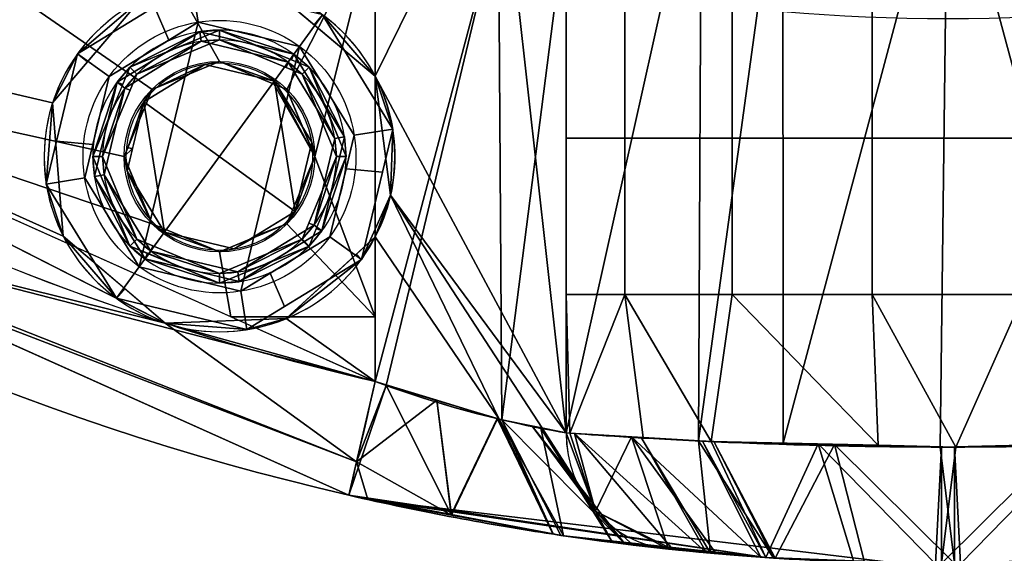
# Model space of a CAD drawing. Header units: millimetres. Extents: x -115 to 115, y -168 to 68.
# Tile 21 of 182: x -24 to 1, y -68 to -54. Entities that reach past the tile are written whole.
import ezdxf

# ---------------------------------------------------------------- set-up
doc = ezdxf.new("R2010")
doc.units = ezdxf.units.MM
doc.layers.add('100', color=7, linetype='Continuous', true_color=0xffffff)

msp = doc.modelspace()

# ---------------------------------------------------------------- linework, layer by layer
at = {"layer": '100', "color": 163, "linetype": 'Continuous'}
for p, q in [((-14.697, -55.475, 97), (-14.697, -49.039, 97)), ((-9.798, -49.039, 101), (-9.798, -64.637, 101)), ((-14.697, -51.356, 81), (-14.697, -63.317, 81)), ((-9.798, -64.637, 77), (-9.798, -51.356, 77)), ((-14.697, -63.317, 97), (-14.697, -59.603, 97))]:
    msp.add_line(p, q, dxfattribs=at)
at = {"layer": '100', "color": 163, "linetype": 'Continuous', "extrusion": (0, 0, -1)}
for centre, radius in [((18.696, -57.539, -102), 4.5), ((18.696, -57.539, -97), 3.25), ((18.696, -57.539, -89), 3.25), ((18.696, -57.539, -89), 3), ((18.696, -57.539, -97), 3), ((18.696, -57.539, -81), 2.4)]:
    msp.add_circle(centre, radius, dxfattribs=at)
at = {"layer": '100', "color": 163, "linetype": 'Continuous'}
for centre, radius in [((-18.696, -57.539, 103), 3.5), ((-18.696, -57.539, 81), 2.446), ((-18.696, -57.539, 81.046), 2.446)]:
    msp.add_circle(centre, radius, dxfattribs=at)
at = {"layer": '100', "color": 163, "linetype": 'Continuous', "extrusion": (0, 0, -1)}
for centre, radius, start, end in [((0, 0, -94), 68, 283.06797, 256.93203), ((0, 0, -81), 65, 283.06797, 256.93203), ((0, -4, 10), 50, 250.5023, 289.4977)]:
    msp.add_arc(centre, radius, start, end, dxfattribs=at)
at = {"layer": '100', "color": 163, "linetype": 'Continuous'}
for centre, radius, start, end in [((0, 0, 84), 68, 283.06797, 256.93203), ((0, 0, 97), 65, 216, 252), ((-18.696, -57.539, 97), 4.5, 27.3052, 252), ((-18.696, -57.539, 97), 4.5, 252, 332.6948), ((0, 0, 97), 65, 252, 256.93203)]:
    msp.add_arc(centre, radius, start, end, dxfattribs=at)
at = {"layer": '100', "color": 163, "linetype": 'Continuous', "extrusion": (0.974103, -0.226107, 0)}
for centre, start, end in [((-65, 84), 180, 270), ((-65, 94), 90, 180)]:
    msp.add_arc(centre, 3, start, end, dxfattribs=at)
at = {"layer": '100', "color": 163, "linetype": 'Continuous', "extrusion": (-0.199955, 0.021217, 0.979575)}
msp.add_arc((65, 15.604, 76.015), 3, 275.9341, 360, dxfattribs=at)
at = {"layer": '100', "color": 163, "linetype": 'Continuous', "extrusion": (0.199955, -0.021217, 0.979575)}
msp.add_arc((-65, 20.188, 98.349), 3, 95.9341, 180, dxfattribs=at)
at = {"layer": '100', "color": 163, "linetype": 'Continuous'}
msp.add_open_spline([(-14.697, -55.475, 97), (-14.533, -55.792, 97), (-14.281, -56.467, 97.013), (-14.151, -57.539, 97.032), (-14.281, -58.611, 97.013), (-14.533, -59.285, 97), (-14.697, -59.603, 97)], degree=3, dxfattribs=at)
for points, knots in [([(-14.697, -63.317, 97), (-13.592, -63.727, 97), (-12.484, -64.052, 97.37), (-10.677, -64.489, 98.811), (-10.034, -64.597, 99.845), (-9.798, -64.637, 101)], [0, 0, 0, 0, 0.5, 0.5, 1, 1, 1, 1]), ([(-9.798, -64.637, 77), (-10.034, -64.597, 78.154), (-10.678, -64.489, 79.19), (-12.479, -64.053, 80.627), (-13.593, -63.727, 81), (-14.697, -63.317, 81)], [0, 0, 0, 0, 0.5, 0.5, 1, 1, 1, 1]), ([(9.798, -64.637, 77), (9.337, -64.671, 74.742), (8.106, -64.764, 72.709), (4.544, -64.934, 69.8), (2.298, -65, 69), (-2.297, -65, 69), (-4.549, -64.934, 69.804), (-8.1, -64.764, 72.704), (-9.337, -64.671, 74.742), (-9.798, -64.637, 77)], [0, 0, 0, 0, 0.25, 0.25, 0.5, 0.5, 0.75, 0.75, 1, 1, 1, 1]), ([(-9.798, -64.637, 101), (-9.337, -64.671, 103.258), (-8.106, -64.764, 105.291), (-4.544, -64.934, 108.2), (-2.298, -65, 109), (2.297, -65, 109), (4.549, -64.934, 108.196), (8.1, -64.764, 105.296), (9.337, -64.671, 103.258), (9.798, -64.637, 101)], [0, 0, 0, 0, 0.25, 0.25, 0.5, 0.5, 0.75, 0.75, 1, 1, 1, 1]), ([(-15.375, -66.239, 84), (-13.516, -66.671, 84), (-11.676, -67.007, 83.407), (-8.671, -67.462, 81.127), (-7.574, -67.578, 79.47), (-7.175, -67.62, 77.6)], [0, 0, 0, 0, 0.5, 0.5, 1, 1, 1, 1]), ([(-7.175, -67.62, 100.4), (-7.574, -67.578, 98.533), (-8.67, -67.462, 96.874), (-11.669, -67.008, 94.597), (-13.518, -66.67, 94), (-15.375, -66.239, 94)], [0, 0, 0, 0, 0.5, 0.5, 1, 1, 1, 1]), ([(7.175, -67.62, 100.4), (6.829, -67.657, 102.022), (5.885, -67.758, 103.463), (3.272, -67.934, 105.464), (1.639, -68, 106.002), (-1.654, -68, 105.998), (-3.278, -67.934, 105.462), (-5.895, -67.757, 103.452), (-6.829, -67.657, 102.022), (-7.175, -67.62, 100.4)], [0, 0, 0, 0, 0.25, 0.25, 0.5, 0.5, 0.75, 0.75, 1, 1, 1, 1]), ([(-7.175, -67.62, 77.6), (-6.829, -67.657, 75.978), (-5.885, -67.758, 74.537), (-3.272, -67.934, 72.536), (-1.639, -68, 71.998), (1.654, -68, 72.002), (3.278, -67.934, 72.538), (5.895, -67.757, 74.548), (6.829, -67.657, 75.978), (7.175, -67.62, 77.6)], [0, 0, 0, 0, 0.25, 0.25, 0.5, 0.5, 0.75, 0.75, 1, 1, 1, 1])]:
    msp.add_open_spline(points, degree=3, knots=knots, dxfattribs=at)
for points in [[(-38.206, -52.586, 97), (-22.978, -56.157, 97), (-20.751, -53.536, 97), (-34.047, -38.004, 97)], [(-33.821, -46.55, 81), (-23.517, -46.55, 81), (-18.696, -55.093, 81), (-20.425, -55.81, 81)], [(-20.425, -55.81, 81), (-21.141, -57.539, 81), (-33.821, -54.723, 81), (-33.821, -46.55, 81)], [(-16.966, -55.81, 81), (-18.696, -55.093, 81), (-23.517, -46.55, 81), (-14.697, -51.356, 81)], [(-17.323, -53.253, 97), (-14.697, -55.475, 97), (-14.697, -49.039, 97)], [(-9.798, -64.637, 101), (-11.535, -49.039, 98.127), (-14.697, -55.475, 97)], [(-11.535, -49.039, 98.127), (-14.697, -49.039, 97), (-14.697, -55.475, 97)], [(-9.798, -64.637, 101), (-9.798, -49.039, 101), (-11.535, -49.039, 98.127)], [(-6.325, -49.039, 106.746), (-9.798, -49.039, 101), (-9.798, -64.637, 101)], [(-9.798, -64.637, 101), (-6.405, -64.845, 106.679), (-6.325, -49.039, 106.746)], [(-4.235, -49.039, 107.491), (-6.325, -49.039, 106.746), (-6.405, -64.845, 106.679)], [(-6.405, -64.845, 106.679), (-4.227, -64.899, 107.493), (-4.235, -49.039, 107.491)], [(0, -49.039, 109), (-4.235, -49.039, 107.491), (-4.227, -64.899, 107.493)], [(-4.227, -64.899, 107.493), (-0.201, -65, 108.998), (0, -49.039, 109)], [(0, -49.039, 109), (-0.201, -65, 108.998), (4.264, -64.901, 107.536)], [(4.264, -64.901, 107.536), (4.235, -49.039, 107.491), (0, -49.039, 109)], [(-16.25, -57.539, 81), (-16.966, -55.81, 81), (-14.697, -51.356, 81)], [(-14.697, -51.356, 81), (-14.697, -61.651, 81), (-16.25, -57.539, 81)], [(-11.535, -51.356, 79.873), (-14.415, -63.42, 80.992), (-14.697, -63.317, 81)], [(-14.697, -63.317, 81), (-14.697, -51.356, 81), (-11.535, -51.356, 79.873)], [(-11.535, -51.356, 79.873), (-11.448, -64.302, 79.801), (-14.415, -63.42, 80.992)], [(-11.448, -64.302, 79.801), (-11.535, -51.356, 79.873), (-9.798, -51.356, 77)], [(-9.798, -51.356, 77), (-9.798, -64.637, 77), (-11.448, -64.302, 79.801)], [(-38.206, -52.586, 97), (-20.086, -61.819, 97), (-22.703, -59.586, 97)], [(-22.703, -59.586, 97), (-22.978, -56.157, 97), (-38.206, -52.586, 97)], [(-8.295, -53.054, 73.415), (-8.295, -57.068, 73.415), (-9.798, -57.068, 77), (-9.798, -53.054, 77)], [(-5.538, -53.054, 70.673), (-5.538, -57.068, 70.673), (-8.295, -57.068, 73.415), (-8.295, -53.054, 73.415)], [(-1.944, -53.054, 69.191), (-1.944, -57.068, 69.191), (-5.538, -57.068, 70.673), (-5.538, -53.054, 70.673)], [(1.944, -53.054, 69.191), (1.944, -57.068, 69.191), (-1.944, -57.068, 69.191), (-1.944, -53.054, 69.191)], [(-22.336, -54.894, 102), (-19.399, -53.094, 102), (-20.751, -53.536, 97)], [(-19.399, -53.094, 102), (-20.367, -53.687, 102), (-19.996, -54.543, 103), (-19.243, -54.082, 103)], [(-19.243, -54.082, 103), (-16.638, -54.707, 103), (-16.05, -53.898, 102), (-19.399, -53.094, 102)], [(-16.05, -53.898, 102), (-16.263, -54.15, 97), (-17.323, -53.253, 97)], [(-20.751, -53.536, 97), (-22.086, -55.107, 97), (-22.336, -54.894, 102)], [(-21.527, -55.482, 103), (-19.996, -54.543, 103), (-20.367, -53.687, 102), (-22.336, -54.894, 102)], [(-14.251, -56.835, 102), (-16.05, -53.898, 102), (-16.638, -54.707, 103), (-15.239, -56.991, 103)], [(-14.697, -55.475, 97), (-16.263, -54.15, 97), (-16.05, -53.898, 102)], [(-16.05, -53.898, 102), (-14.251, -56.835, 102), (-14.697, -55.475, 97)], [(-19.243, -54.082, 103), (-21.527, -55.482, 103), (-22.152, -58.086, 103), (-20.753, -60.37, 103)], [(-20.994, -55.241, 89), (-18.696, -54.289, 89), (-19.204, -54.329, 97)], [(-20.817, -55.418, 89), (-18.696, -54.539, 89), (-18.696, -54.289, 89), (-20.994, -55.241, 89)], [(-20.753, -60.37, 103), (-16.638, -54.707, 103), (-19.243, -54.082, 103)], [(-16.785, -54.91, 97), (-19.204, -54.329, 97), (-18.696, -54.289, 89)], [(-18.696, -54.289, 89), (-16.846, -55.055, 89), (-16.785, -54.91, 97)], [(-16.397, -55.241, 89), (-18.696, -54.289, 89), (-18.696, -54.539, 89), (-16.574, -55.418, 89)], [(-19.204, -54.329, 97), (-21.325, -55.629, 97), (-20.994, -55.241, 89)], [(-21.325, -55.629, 97), (-19.204, -54.329, 97), (-19.165, -54.576, 97), (-21.123, -55.776, 97)], [(-20.817, -55.418, 89), (-21.123, -55.776, 97), (-19.165, -54.576, 97)], [(-19.165, -54.576, 97), (-18.696, -54.539, 89), (-20.817, -55.418, 89)], [(-16.932, -55.112, 97), (-19.165, -54.576, 97), (-19.204, -54.329, 97), (-16.785, -54.91, 97)], [(-18.696, -54.539, 89), (-19.165, -54.576, 97), (-16.932, -55.112, 97)], [(-16.932, -55.112, 97), (-16.988, -55.246, 89), (-18.696, -54.539, 89)], [(-33.821, -54.723, 81), (-21.141, -57.539, 81), (-20.425, -59.268, 81)], [(-20.425, -59.268, 81), (-18.696, -59.984, 81), (-18.405, -61.651, 81), (-33.821, -54.723, 81)], [(-16.638, -54.707, 103), (-20.753, -60.37, 103), (-18.148, -60.996, 103)], [(-18.148, -60.996, 103), (-15.864, -59.596, 103), (-15.239, -56.991, 103), (-16.638, -54.707, 103)], [(-23.14, -58.243, 102), (-22.336, -54.894, 102), (-22.978, -56.157, 97)], [(-22.336, -54.894, 102), (-22.086, -55.107, 97), (-22.978, -56.157, 97)], [(-22.336, -54.894, 102), (-22.875, -57.14, 102), (-21.946, -57.228, 103), (-21.527, -55.482, 103)], [(-16.785, -54.91, 97), (-15.486, -57.031, 97), (-15.732, -57.07, 97), (-16.932, -55.112, 97)], [(-16.785, -54.91, 97), (-16.846, -55.055, 89), (-16.397, -55.241, 89)], [(-15.486, -57.031, 97), (-16.785, -54.91, 97), (-16.397, -55.241, 89)], [(-20.994, -55.241, 89), (-21.946, -57.539, 89), (-21.696, -57.539, 89), (-20.817, -55.418, 89)], [(-21.325, -55.629, 97), (-21.179, -55.689, 89), (-20.994, -55.241, 89)], [(-19.071, -55.168, 81), (-20.637, -56.128, 81), (-20.425, -55.81, 81.046)], [(-16.754, -58.95, 81), (-20.637, -56.128, 81), (-19.071, -55.168, 81), (-17.285, -55.597, 81)], [(-20.425, -55.81, 81.046), (-18.696, -55.093, 81.046), (-19.071, -55.168, 81)], [(-18.696, -55.093, 81.046), (-19.383, -55.378, 81.046), (-19.383, -55.378, 81), (-18.696, -55.093, 81)], [(-17.285, -55.597, 81), (-19.071, -55.168, 81), (-18.696, -55.093, 81.046)], [(-18.696, -55.093, 81.046), (-17.303, -55.67, 81.046), (-17.285, -55.597, 81)], [(-16.966, -55.81, 81.046), (-18.696, -55.093, 81.046), (-18.696, -55.093, 81), (-16.966, -55.81, 81)], [(-16.574, -55.418, 89), (-16.988, -55.246, 89), (-16.932, -55.112, 97)], [(-16.574, -55.418, 89), (-16.932, -55.112, 97), (-15.732, -57.07, 97)], [(-16.574, -55.418, 89), (-15.696, -57.539, 89), (-15.446, -57.539, 89), (-16.397, -55.241, 89)], [(-16.397, -55.241, 89), (-15.446, -57.539, 89), (-15.486, -57.031, 97)], [(-20.817, -55.418, 89), (-20.988, -55.831, 89), (-21.123, -55.776, 97)], [(-20.425, -55.81, 81), (-19.383, -55.378, 81), (-19.383, -55.378, 81.046), (-20.425, -55.81, 81.046)], [(-15.732, -57.07, 97), (-15.696, -57.539, 89), (-16.574, -55.418, 89)], [(-14.303, -58.525, 97.016), (-14.697, -55.475, 97), (-14.251, -56.835, 102)], [(-14.697, -55.475, 97), (-14.303, -58.525, 97.016), (-9.798, -64.637, 101)], [(-21.325, -55.629, 97), (-21.906, -58.047, 97), (-21.946, -57.539, 89)], [(-21.946, -57.539, 89), (-21.179, -55.689, 89), (-21.325, -55.629, 97)], [(-21.123, -55.776, 97), (-21.659, -58.008, 97), (-21.906, -58.047, 97), (-21.325, -55.629, 97)], [(-21.123, -55.776, 97), (-20.988, -55.831, 89), (-21.696, -57.539, 89)], [(-21.696, -57.539, 89), (-21.659, -58.008, 97), (-21.123, -55.776, 97)], [(-20.425, -55.81, 81.046), (-21.141, -57.539, 81.046), (-21.141, -57.539, 81), (-20.425, -55.81, 81)], [(-21.049, -57.316, 81.046), (-20.425, -55.81, 81.046), (-20.637, -56.128, 81)], [(-16.25, -57.539, 81.046), (-17.285, -55.597, 81), (-17.303, -55.67, 81.046)], [(-17.303, -55.67, 81.046), (-16.966, -55.81, 81.046), (-16.25, -57.539, 81.046)], [(-16.325, -57.163, 81), (-17.285, -55.597, 81), (-16.25, -57.539, 81.046)], [(-17.285, -55.597, 81), (-16.325, -57.163, 81), (-16.754, -58.95, 81)], [(-16.966, -55.81, 81), (-16.535, -56.852, 81), (-16.535, -56.852, 81.046), (-16.966, -55.81, 81.046)], [(-32.506, -58.725, 81.879), (-31.07, -55.959, 81), (-14.697, -63.317, 81)], [(-20.086, -61.819, 97), (-31.133, -56.19, 97), (-32.506, -58.725, 96.121)], [(-22.978, -56.157, 97), (-22.703, -59.586, 97), (-23.14, -58.243, 102)], [(-20.106, -59.481, 81), (-21.066, -57.914, 81), (-20.637, -56.128, 81)], [(-20.637, -56.128, 81), (-20.925, -57.326, 81), (-21.049, -57.316, 81.046)], [(-20.637, -56.128, 81), (-16.754, -58.95, 81), (-18.32, -59.909, 81), (-20.106, -59.481, 81)], [(-16.25, -57.539, 81.046), (-16.535, -56.852, 81.046), (-16.535, -56.852, 81), (-16.25, -57.539, 81)], [(-15.239, -56.991, 103), (-15.445, -57.85, 103), (-14.516, -57.938, 102), (-14.251, -56.835, 102)], [(-14.251, -56.835, 102), (-15.055, -60.184, 102), (-14.303, -58.525, 97.016)], [(-16.268, -59.302, 97), (-15.732, -57.07, 97), (-15.486, -57.031, 97), (-16.066, -59.449, 97)], [(-15.696, -57.539, 89), (-15.732, -57.07, 97), (-16.268, -59.302, 97)], [(-16.066, -59.449, 97), (-15.486, -57.031, 97), (-15.446, -57.539, 89)], [(-8.295, -57.068, 73.415), (-8.295, -61.083, 73.415), (-9.798, -61.083, 77), (-9.798, -57.068, 77)], [(-5.538, -57.068, 70.673), (-5.538, -61.083, 70.673), (-8.295, -61.083, 73.415), (-8.295, -57.068, 73.415)], [(-1.944, -57.068, 69.191), (-1.944, -61.083, 69.191), (-5.538, -61.083, 70.673), (-5.538, -57.068, 70.673)], [(1.944, -57.068, 69.191), (1.944, -61.083, 69.191), (-1.944, -61.083, 69.191), (-1.944, -57.068, 69.191)], [(-22.152, -58.086, 103), (-21.946, -57.228, 103), (-22.875, -57.14, 102), (-23.14, -58.243, 102)], [(-21.141, -57.539, 81.046), (-21.049, -57.316, 81.046), (-20.925, -57.326, 81)], [(-21.141, -57.539, 81.046), (-20.925, -57.326, 81), (-21.066, -57.914, 81)], [(-16.25, -57.539, 81.046), (-16.754, -58.95, 81), (-16.325, -57.163, 81)], [(-20.994, -59.837, 89), (-21.946, -57.539, 89), (-21.906, -58.047, 97)], [(-20.817, -59.66, 89), (-21.696, -57.539, 89), (-21.946, -57.539, 89), (-20.994, -59.837, 89)], [(-21.659, -58.008, 97), (-21.696, -57.539, 89), (-20.817, -59.66, 89)], [(-21.066, -57.914, 81), (-20.425, -59.268, 81.046), (-21.141, -57.539, 81.046)], [(-21.141, -57.539, 81.046), (-20.856, -58.226, 81.046), (-20.856, -58.226, 81), (-21.141, -57.539, 81)], [(-16.754, -58.95, 81), (-16.25, -57.539, 81.046), (-16.966, -59.268, 81.046)], [(-16.966, -59.268, 81), (-16.25, -57.539, 81), (-14.697, -61.651, 81)], [(-16.25, -57.539, 81), (-16.966, -59.268, 81), (-16.966, -59.268, 81.046), (-16.25, -57.539, 81.046)], [(-16.397, -59.837, 89), (-15.446, -57.539, 89), (-15.696, -57.539, 89), (-16.574, -59.66, 89)], [(-16.268, -59.302, 97), (-16.403, -59.247, 89), (-15.696, -57.539, 89)], [(-15.446, -57.539, 89), (-16.212, -59.389, 89), (-16.066, -59.449, 97)], [(-15.055, -60.184, 102), (-14.516, -57.938, 102), (-15.445, -57.85, 103), (-15.864, -59.596, 103)], [(-23.14, -58.243, 102), (-21.341, -61.179, 102), (-20.753, -60.37, 103), (-22.152, -58.086, 103)], [(-20.606, -60.168, 97), (-21.906, -58.047, 97), (-21.659, -58.008, 97), (-20.459, -59.966, 97)], [(-21.906, -58.047, 97), (-20.606, -60.168, 97), (-20.994, -59.837, 89)], [(-20.817, -59.66, 89), (-20.459, -59.966, 97), (-21.659, -58.008, 97)], [(-20.425, -59.268, 81.046), (-21.066, -57.914, 81), (-20.106, -59.481, 81)], [(-21.341, -61.179, 102), (-23.14, -58.243, 102), (-22.703, -59.586, 97)], [(-20.425, -59.268, 81), (-20.856, -58.226, 81), (-20.856, -58.226, 81.046), (-20.425, -59.268, 81.046)], [(-32.504, -58.542, 84), (-32.506, -58.725, 81.879), (-15.177, -65.383, 81.879)], [(-15.177, -65.383, 96.121), (-32.506, -58.725, 96.121), (-32.504, -58.542, 94)], [(-15.177, -65.383, 81.879), (-15.375, -66.239, 84), (-32.504, -58.542, 84)], [(-32.504, -58.542, 94), (-15.375, -66.239, 94), (-15.177, -65.383, 96.121)], [(-14.697, -59.603, 97), (-14.303, -58.525, 97.016), (-15.055, -60.184, 102)], [(-11.515, -64.286, 98.143), (-14.303, -58.525, 97.016), (-14.697, -59.603, 97)], [(-11.515, -64.286, 98.143), (-10.41, -64.526, 99.426), (-14.303, -58.525, 97.016)], [(-10.41, -64.526, 99.426), (-9.798, -64.637, 101), (-14.303, -58.525, 97.016)], [(-14.697, -63.317, 81), (-15.177, -65.383, 81.879), (-32.506, -58.725, 81.879)], [(-32.506, -58.725, 96.121), (-15.177, -65.383, 96.121), (-20.086, -61.819, 97)], [(-16.966, -59.268, 81.046), (-17.804, -59.593, 81), (-16.754, -58.95, 81)], [(-20.106, -59.481, 81), (-18.696, -59.984, 81.046), (-20.425, -59.268, 81.046)], [(-18.696, -59.984, 81), (-20.425, -59.268, 81), (-20.425, -59.268, 81.046), (-18.696, -59.984, 81.046)], [(-14.697, -61.651, 81), (-18.405, -61.651, 81), (-18.696, -59.984, 81), (-16.966, -59.268, 81)], [(-16.574, -59.66, 89), (-16.268, -59.302, 97), (-18.226, -60.502, 97)], [(-16.066, -59.449, 97), (-18.187, -60.749, 97), (-18.226, -60.502, 97), (-16.268, -59.302, 97)], [(-16.966, -59.268, 81), (-18.008, -59.7, 81), (-18.008, -59.7, 81.046), (-16.966, -59.268, 81.046)], [(-16.966, -59.268, 81.046), (-17.772, -59.602, 81.046), (-17.804, -59.593, 81)], [(-16.574, -59.66, 89), (-16.403, -59.247, 89), (-16.268, -59.302, 97)], [(-22.703, -59.586, 97), (-21.128, -60.93, 97), (-21.341, -61.179, 102)], [(-18.696, -59.984, 81.046), (-20.106, -59.481, 81), (-18.32, -59.909, 81)], [(-18.32, -59.909, 81), (-17.772, -59.602, 81.046), (-18.696, -59.984, 81.046)], [(-18.32, -59.909, 81), (-17.804, -59.593, 81), (-17.772, -59.602, 81.046)], [(-18.187, -60.749, 97), (-16.066, -59.449, 97), (-16.397, -59.837, 89)], [(-15.864, -59.596, 103), (-17.396, -60.535, 103), (-17.024, -61.391, 102), (-15.055, -60.184, 102)], [(-14.697, -63.317, 97), (-14.697, -59.603, 97), (-16.985, -61.701, 97)], [(-16.066, -59.449, 97), (-16.212, -59.389, 89), (-16.397, -59.837, 89)], [(-15.055, -60.184, 102), (-15.181, -60.047, 97), (-14.697, -59.603, 97)], [(-14.697, -59.603, 97), (-14.697, -63.317, 97), (-11.515, -64.286, 98.143)], [(-20.994, -59.837, 89), (-18.696, -60.789, 89), (-18.696, -60.539, 89), (-20.817, -59.66, 89)], [(-20.606, -60.168, 97), (-20.546, -60.023, 89), (-20.994, -59.837, 89)], [(-20.817, -59.66, 89), (-20.403, -59.832, 89), (-20.459, -59.966, 97)], [(-20.459, -59.966, 97), (-20.403, -59.832, 89), (-18.696, -60.539, 89)], [(-16.574, -59.66, 89), (-18.696, -60.539, 89), (-18.696, -60.789, 89), (-16.397, -59.837, 89)], [(-18.226, -60.502, 97), (-18.696, -60.539, 89), (-16.574, -59.66, 89)], [(-18.696, -59.984, 81.046), (-18.008, -59.7, 81.046), (-18.008, -59.7, 81), (-18.696, -59.984, 81)], [(-16.397, -59.837, 89), (-18.696, -60.789, 89), (-18.187, -60.749, 97)], [(-18.187, -60.749, 97), (-20.606, -60.168, 97), (-20.459, -59.966, 97), (-18.226, -60.502, 97)], [(-18.696, -60.789, 89), (-20.546, -60.023, 89), (-20.606, -60.168, 97)], [(-18.696, -60.539, 89), (-18.226, -60.502, 97), (-20.459, -59.966, 97)], [(-16.985, -61.701, 97), (-15.181, -60.047, 97), (-15.055, -60.184, 102)], [(-18.148, -60.996, 103), (-20.753, -60.37, 103), (-21.341, -61.179, 102), (-17.992, -61.984, 102)], [(-20.606, -60.168, 97), (-18.187, -60.749, 97), (-18.696, -60.789, 89)], [(-15.055, -60.184, 102), (-17.992, -61.984, 102), (-16.985, -61.701, 97)], [(-17.992, -61.984, 102), (-17.024, -61.391, 102), (-17.396, -60.535, 103), (-18.148, -60.996, 103)], [(-21.341, -61.179, 102), (-21.128, -60.93, 97), (-20.086, -61.819, 97)], [(-9.706, -64.644, 76.593), (-9.798, -61.083, 77), (-8.295, -61.083, 73.415)], [(-9.706, -64.644, 76.593), (-9.798, -64.637, 77), (-9.798, -61.083, 77)], [(-8.295, -61.083, 73.415), (-7.824, -64.756, 73.723), (-9.706, -64.644, 76.593)], [(-8.295, -61.083, 73.415), (-5.538, -61.083, 70.673), (-6.075, -64.861, 71.057)], [(-6.075, -64.861, 71.057), (-7.824, -64.756, 73.723), (-8.295, -61.083, 73.415)], [(-1.792, -64.956, 69.655), (-6.075, -64.861, 71.057), (-5.538, -61.083, 70.673)], [(-5.538, -61.083, 70.673), (-1.944, -61.083, 69.191), (-1.792, -64.956, 69.655)], [(-1.944, -61.083, 69.191), (1.944, -61.083, 69.191), (0.201, -65, 69.002)], [(0.201, -65, 69.002), (-1.792, -64.956, 69.655), (-1.944, -61.083, 69.191)], [(1.944, -61.083, 69.191), (1.792, -64.96, 69.597), (0.201, -65, 69.002)], [(-17.992, -61.984, 102), (-21.341, -61.179, 102), (-20.086, -61.819, 97)], [(-18.405, -61.651, 81), (-14.697, -61.651, 81), (-14.697, -63.317, 81)], [(-15.375, -66.239, 94), (-25.511, -61.685, 94), (-25.511, -61.685, 84), (-15.375, -66.239, 84)], [(-20.086, -61.819, 97), (-16.985, -61.701, 97), (-17.992, -61.984, 102)], [(-16.985, -61.701, 97), (-20.086, -61.819, 97), (-14.697, -63.317, 97)], [(-15.177, -65.383, 96.121), (-14.697, -63.317, 97), (-20.086, -61.819, 97)], [(-12.75, -66.737, 83.073), (-15.375, -66.239, 84), (-14.415, -63.42, 80.992)], [(-14.415, -63.42, 80.992), (-15.375, -66.239, 84), (-15.177, -65.383, 81.879)], [(-15.177, -65.383, 81.879), (-14.697, -63.317, 81), (-14.415, -63.42, 80.992)], [(-13.117, -63.798, 97.568), (-14.697, -63.317, 97), (-15.177, -65.383, 96.121)], [(-14.415, -63.42, 80.992), (-13.117, -63.806, 80.471), (-12.75, -66.737, 83.073)], [(-15.177, -65.383, 96.121), (-12.742, -66.748, 94.854), (-13.117, -63.798, 97.568)], [(-11.557, -64.273, 98.128), (-13.117, -63.798, 97.568), (-12.742, -66.748, 94.854)], [(-12.75, -66.737, 83.073), (-13.117, -63.806, 80.471), (-11.566, -64.267, 79.848)], [(-11.566, -64.267, 79.848), (-10.135, -67.232, 82.15), (-12.75, -66.737, 83.073)], [(-12.742, -66.748, 94.854), (-10.145, -67.229, 95.869), (-11.557, -64.273, 98.128)], [(-10.135, -67.232, 82.15), (-11.566, -64.267, 79.848), (-11.448, -64.302, 79.801)], [(-11.515, -64.286, 98.143), (-11.557, -64.273, 98.128), (-10.145, -67.229, 95.869)], [(-11.515, -64.286, 98.143), (-10.145, -67.229, 95.869), (-9.865, -67.281, 95.979)], [(-10.448, -64.518, 99.383), (-11.515, -64.286, 98.143), (-9.865, -67.281, 95.979)], [(-8.29, -67.49, 80.164), (-9.936, -67.27, 82.08), (-11.448, -64.302, 79.801)], [(-11.448, -64.302, 79.801), (-10.671, -64.46, 78.481), (-8.29, -67.49, 80.164)], [(-9.936, -67.27, 82.08), (-10.135, -67.232, 82.15), (-11.448, -64.302, 79.801)], [(-10.671, -64.46, 78.481), (-9.798, -64.637, 77), (-9.05, -66.645, 77.196)], [(-9.05, -66.645, 77.196), (-8.29, -67.49, 80.164), (-10.671, -64.46, 78.481)], [(-9.865, -67.281, 95.979), (-8.617, -67.438, 98.029), (-10.448, -64.518, 99.383)], [(-10.41, -64.526, 99.426), (-10.448, -64.518, 99.383), (-8.617, -67.438, 98.029)], [(-10.41, -64.526, 99.426), (-8.617, -67.438, 98.029), (-9.05, -66.645, 100.804)], [(-9.05, -66.645, 100.804), (-9.798, -64.637, 101), (-10.41, -64.526, 99.426)], [(-9.05, -66.645, 77.196), (-9.798, -64.637, 77), (-9.706, -64.644, 76.593)], [(-9.586, -64.65, 101.355), (-9.798, -64.637, 101), (-9.05, -66.645, 100.804)], [(-9.706, -64.644, 76.593), (-8.122, -64.739, 74.177), (-9.05, -66.645, 77.196)], [(-9.586, -64.65, 101.355), (-7.059, -67.632, 100.678), (-6.201, -67.717, 102.724)], [(-6.201, -67.717, 102.724), (-7.874, -64.755, 104.221), (-9.586, -64.65, 101.355)], [(-7.059, -67.632, 100.678), (-9.586, -64.65, 101.355), (-9.05, -66.645, 100.804)], [(-7.175, -67.62, 77.6), (-9.05, -66.645, 77.196), (-8.122, -64.739, 74.177)], [(-8.122, -64.739, 74.177), (-5.96, -67.728, 75.612), (-7.175, -67.62, 77.6)], [(-8.122, -64.739, 74.177), (-6.298, -64.847, 71.397), (-4.8, -67.83, 73.714)], [(-4.8, -67.83, 73.714), (-5.96, -67.728, 75.612), (-8.122, -64.739, 74.177)], [(-6.405, -64.845, 106.679), (-7.874, -64.755, 104.221), (-6.095, -67.725, 102.835)], [(-6.201, -67.717, 102.724), (-6.095, -67.725, 102.835), (-7.874, -64.755, 104.221)], [(-4.482, -67.852, 104.536), (-6.012, -64.855, 106.826), (-6.405, -64.845, 106.679)], [(-6.095, -67.725, 102.835), (-4.482, -67.852, 104.536), (-6.405, -64.845, 106.679)], [(-6.298, -64.847, 71.397), (-4.678, -67.835, 73.667), (-4.8, -67.83, 73.714)], [(-4.678, -67.835, 73.667), (-6.298, -64.847, 71.397), (-6.075, -64.861, 71.057)], [(-4.678, -67.835, 73.667), (-6.075, -64.861, 71.057), (-3.33, -64.922, 70.158)], [(-2.909, -64.932, 107.986), (-6.012, -64.855, 106.826), (-4.432, -67.854, 104.551)], [(-4.482, -67.852, 104.536), (-4.432, -67.854, 104.551), (-6.012, -64.855, 106.826)], [(-3.33, -64.922, 70.158), (-2.424, -67.92, 72.809), (-4.678, -67.835, 73.667)], [(-4.432, -67.854, 104.551), (-2.148, -67.924, 105.244), (-2.909, -64.932, 107.986)], [(-3.33, -64.922, 70.158), (-0.163, -64.992, 69.121), (-0.32, -67.999, 72.007)], [(-0.32, -67.999, 72.007), (-2.424, -67.92, 72.809), (-3.33, -64.922, 70.158)], [(-2.909, -64.932, 107.986), (-2.148, -67.924, 105.244), (0.164, -67.994, 105.946)], [(0.164, -67.994, 105.946), (-0.201, -65, 108.998), (-2.909, -64.932, 107.986)], [(2.909, -64.932, 70.014), (2.148, -67.924, 72.756), (-0.164, -67.994, 72.054)], [(-0.164, -67.994, 72.054), (0.201, -65, 69.002), (2.909, -64.932, 70.014)], [(3.33, -64.922, 107.842), (0.163, -64.992, 108.879), (0.32, -67.999, 105.993)], [(0.32, -67.999, 105.993), (2.424, -67.92, 105.191), (3.33, -64.922, 107.842)], [(-0.163, -64.992, 69.121), (-0.164, -67.994, 72.054), (-0.32, -67.999, 72.007)], [(0.164, -67.994, 105.946), (0.163, -64.992, 108.879), (-0.201, -65, 108.998)], [(-0.164, -67.994, 72.054), (-0.163, -64.992, 69.121), (0.201, -65, 69.002)], [(0.163, -64.992, 108.879), (0.164, -67.994, 105.946), (0.32, -67.999, 105.993)], [(-15.177, -65.383, 96.121), (-15.375, -66.239, 94), (-14.889, -66.35, 94.013)], [(-14.889, -66.35, 94.013), (-12.742, -66.748, 94.854), (-15.177, -65.383, 96.121)], [(-14.889, -66.35, 94.013), (-15.375, -66.239, 94), (-4.677, -67.839, 82.759)], [(-4.677, -67.839, 82.759), (-15.375, -66.239, 94), (-9.936, -67.27, 82.08)], [(-15.375, -66.239, 94), (-15.375, -66.239, 84), (-9.936, -67.27, 82.08)], [(-14.889, -66.35, 94.013), (-4.677, -67.839, 82.759), (-1.303, -67.988, 84.857)], [(-1.303, -67.988, 84.857), (-4.677, -67.839, 95.241), (-14.889, -66.35, 94.013)], [(-9.865, -67.281, 95.979), (-14.889, -66.35, 94.013), (-4.677, -67.839, 95.241)], [(-9.05, -66.645, 77.196), (-7.175, -67.62, 77.6), (-8.077, -67.519, 79.916)], [(-8.077, -67.519, 79.916), (-8.29, -67.49, 80.164), (-9.05, -66.645, 77.196)], [(-8.617, -67.438, 98.029), (-7.175, -67.62, 100.4), (-9.05, -66.645, 100.804)], [(-9.05, -66.645, 100.804), (-7.175, -67.62, 100.4), (-7.059, -67.632, 100.678)], [(-9.936, -67.27, 82.08), (-6, -67.735, 79.028), (-4.677, -67.839, 82.759)], [(-6, -67.735, 79.028), (-9.936, -67.27, 82.08), (-8.077, -67.519, 79.916)], [(-4.677, -67.839, 95.241), (-6, -67.735, 98.972), (-9.865, -67.281, 95.979)], [(-7.175, -67.62, 100.4), (-9.865, -67.281, 95.979), (-6, -67.735, 98.972)], [(-6, -67.735, 79.028), (-8.077, -67.519, 79.916), (-7.175, -67.62, 77.6)], [(-4.701, -67.837, 102.728), (-6.201, -67.717, 102.724), (-7.175, -67.62, 100.4)], [(-7.175, -67.62, 100.4), (-6, -67.735, 98.972), (-4.701, -67.837, 102.728)], [(-7.175, -67.62, 77.6), (-4.8, -67.83, 73.714), (-4.701, -67.837, 75.272)], [(-4.701, -67.837, 75.272), (-6, -67.735, 79.028), (-7.175, -67.62, 77.6)], [(-4.482, -67.852, 104.536), (-6.201, -67.717, 102.724), (-4.701, -67.837, 102.728)]]:
    msp.add_3dface(points, dxfattribs=at)

doc.saveas('drawing.dxf')
